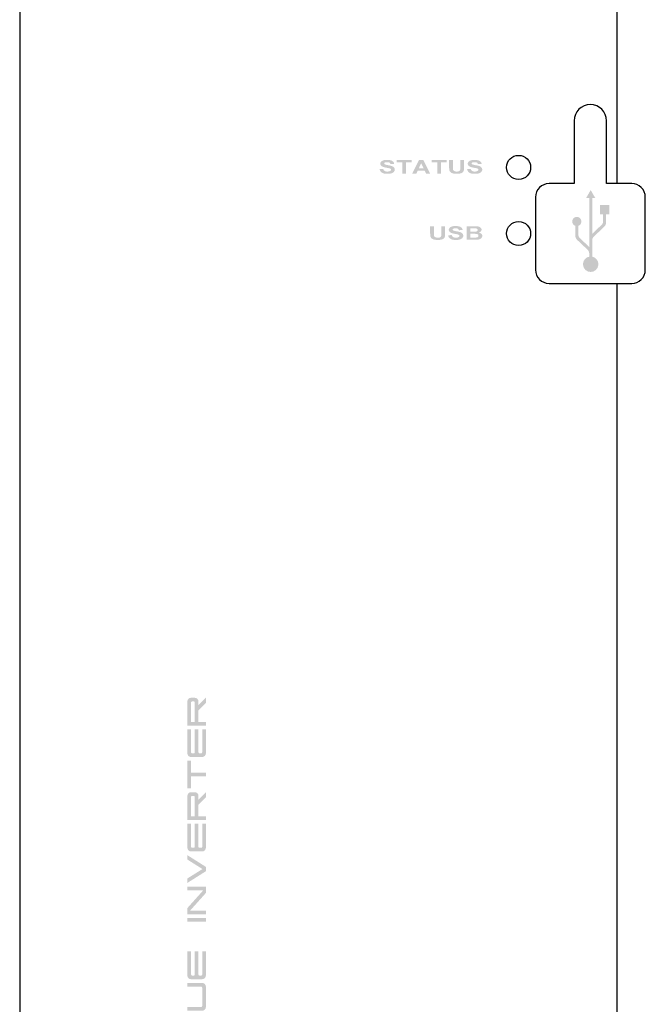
# Model space of a CAD drawing. Header units: inches. Extents: x 614 to 6314, y 704 to 4696.
# Tile 6 of 78: x 1272 to 1367, y 2400 to 2549. Entities that reach past the tile are written whole.
import ezdxf

# ---------------------------------------------------------------- set-up
doc = ezdxf.new("R2010")
doc.units = ezdxf.units.IN
doc.header["$MEASUREMENT"] = 0
doc.layers.add('PWR_0250HP', color=7, linetype='Continuous')

# ---------------------------------------------------------------- blocks, each defined once
blk = doc.blocks.new('FRAME F_FRONT')
h = blk.add_hatch(color=7)
edge = h.paths.add_edge_path()
edge.add_spline(control_points=[(42.97, 686.66), (42.97, 686.7), (42.97, 686.73), (42.95, 686.81), (42.94, 686.85), (42.89, 686.95), (42.84, 687.01), (42.72, 687.11), (42.65, 687.15), (42.51, 687.21), (42.43, 687.23), (42.28, 687.27), (42.2, 687.29), (42.05, 687.32), (41.97, 687.33), (41.82, 687.36), (41.75, 687.38), (41.59, 687.41), (41.52, 687.43), (41.45, 687.47)], knot_values=[0, 0, 0, 0, 0.0625, 0.0625, 0.125, 0.125, 0.25, 0.25, 0.375, 0.375, 0.5, 0.5, 0.625, 0.625, 0.75, 0.75, 0.875, 0.875, 1, 1, 1, 1], degree=3, periodic=0)
edge.add_spline(control_points=[(41.45, 687.47), (41.43, 687.49), (41.41, 687.5), (41.38, 687.53), (41.38, 687.54), (41.37, 687.57), (41.37, 687.58), (41.37, 687.59)], knot_values=[0, 0, 0, 0, 0.5, 0.5, 0.75, 0.75, 1, 1, 1, 1], degree=3, periodic=0)
edge.add_spline(control_points=[(41.37, 687.59), (41.37, 687.61), (41.37, 687.62), (41.38, 687.65), (41.38, 687.66), (41.41, 687.69), (41.43, 687.7), (41.45, 687.72)], knot_values=[0, 0, 0, 0, 0.25, 0.25, 0.5, 0.5, 1, 1, 1, 1], degree=3, periodic=0)
edge.add_spline(control_points=[(41.45, 687.72), (41.48, 687.73), (41.51, 687.75), (41.57, 687.76), (41.6, 687.77), (41.7, 687.79), (41.76, 687.79), (41.82, 687.79)], knot_values=[0, 0, 0, 0, 0.25, 0.25, 0.5, 0.5, 1, 1, 1, 1], degree=3, periodic=0)
edge.add_spline(control_points=[(41.82, 687.79), (41.93, 687.79), (42.04, 687.78), (42.15, 687.73), (42.18, 687.72), (42.22, 687.68), (42.24, 687.67), (42.28, 687.6), (42.3, 687.55), (42.31, 687.5)], knot_values=[0, 0, 0, 0, 0.5, 0.5, 0.625, 0.625, 0.75, 0.75, 1, 1, 1, 1], degree=3, periodic=0)
edge.add_line((42.31, 687.5), (42.87, 687.53))
edge.add_spline(control_points=[(42.87, 687.53), (42.87, 687.56), (42.86, 687.58), (42.85, 687.64), (42.84, 687.67), (42.81, 687.75), (42.78, 687.79), (42.67, 687.92), (42.57, 687.99), (42.36, 688.07), (42.25, 688.1), (42.08, 688.12), (42.03, 688.13), (41.92, 688.13), (41.86, 688.13), (41.8, 688.13)], knot_values=[0, 0, 0, 0, 0.0625, 0.0625, 0.125, 0.125, 0.25, 0.25, 0.5, 0.5, 0.75, 0.75, 0.875, 0.875, 1, 1, 1, 1], degree=3, periodic=0)
edge.add_spline(control_points=[(41.8, 688.13), (41.7, 688.13), (41.59, 688.13), (41.43, 688.11), (41.38, 688.1), (41.27, 688.07), (41.22, 688.05), (41.12, 688.01), (41.07, 687.99), (40.98, 687.93), (40.94, 687.9), (40.87, 687.82), (40.84, 687.77), (40.81, 687.7), (40.8, 687.67), (40.79, 687.62), (40.79, 687.59), (40.79, 687.57)], knot_values=[0, 0, 0, 0, 0.25, 0.25, 0.375, 0.375, 0.5, 0.5, 0.625, 0.625, 0.75, 0.75, 0.875, 0.875, 0.9375, 0.9375, 1, 1, 1, 1], degree=3, periodic=0)
edge.add_spline(control_points=[(40.79, 687.57), (40.79, 687.55), (40.79, 687.52), (40.79, 687.48), (40.8, 687.46), (40.82, 687.4), (40.84, 687.36), (40.88, 687.29), (40.91, 687.26), (40.98, 687.21), (41.01, 687.18), (41.04, 687.16)], knot_values=[0, 0, 0, 0, 0.125, 0.125, 0.25, 0.25, 0.5, 0.5, 0.75, 0.75, 1, 1, 1, 1], degree=3, periodic=0)
edge.add_spline(control_points=[(41.04, 687.16), (41.07, 687.14), (41.09, 687.13), (41.14, 687.1), (41.17, 687.09), (41.25, 687.06), (41.3, 687.04), (41.46, 687), (41.57, 686.98), (41.68, 686.95)], knot_values=[0, 0, 0, 0, 0.125, 0.125, 0.25, 0.25, 0.5, 0.5, 1, 1, 1, 1], degree=3, periodic=0)
edge.add_spline(control_points=[(41.68, 686.95), (41.76, 686.94), (41.83, 686.93), (41.98, 686.9), (42.06, 686.88), (42.13, 686.87)], knot_values=[0, 0, 0, 0, 0.5, 0.5, 1, 1, 1, 1], degree=3, periodic=0)
edge.add_spline(control_points=[(42.13, 686.87), (42.19, 686.85), (42.25, 686.83), (42.33, 686.78), (42.35, 686.76), (42.38, 686.73), (42.38, 686.71), (42.39, 686.68), (42.39, 686.67), (42.39, 686.65)], knot_values=[0, 0, 0, 0, 0.5, 0.5, 0.75, 0.75, 0.875, 0.875, 1, 1, 1, 1], degree=3, periodic=0)
edge.add_spline(control_points=[(42.39, 686.65), (42.39, 686.64), (42.39, 686.62), (42.39, 686.6), (42.38, 686.58), (42.36, 686.55), (42.34, 686.52), (42.28, 686.47), (42.23, 686.44), (42.13, 686.4), (42.07, 686.39), (41.96, 686.37), (41.9, 686.37), (41.84, 686.37)], knot_values=[0, 0, 0, 0, 0.0625, 0.0625, 0.125, 0.125, 0.25, 0.25, 0.5, 0.5, 0.75, 0.75, 1, 1, 1, 1], degree=3, periodic=0)
edge.add_spline(control_points=[(41.84, 686.37), (41.78, 686.37), (41.71, 686.37), (41.58, 686.4), (41.52, 686.42), (41.4, 686.48), (41.35, 686.53), (41.29, 686.61), (41.28, 686.64), (41.25, 686.7), (41.24, 686.73), (41.23, 686.76)], knot_values=[0, 0, 0, 0, 0.25, 0.25, 0.5, 0.5, 0.75, 0.75, 0.875, 0.875, 1, 1, 1, 1], degree=3, periodic=0)
edge.add_line((41.23, 686.76), (40.68, 686.74))
edge.add_spline(control_points=[(40.68, 686.74), (40.69, 686.71), (40.69, 686.68), (40.71, 686.62), (40.72, 686.59), (40.75, 686.5), (40.78, 686.44), (40.9, 686.29), (41, 686.21), (41.22, 686.1), (41.35, 686.07), (41.53, 686.04), (41.59, 686.04), (41.72, 686.03), (41.78, 686.03), (41.84, 686.03)], knot_values=[0, 0, 0, 0, 0.0625, 0.0625, 0.125, 0.125, 0.25, 0.25, 0.5, 0.5, 0.75, 0.75, 0.875, 0.875, 1, 1, 1, 1], degree=3, periodic=0)
edge.add_spline(control_points=[(41.84, 686.03), (41.96, 686.03), (42.08, 686.03), (42.32, 686.06), (42.44, 686.09), (42.6, 686.15), (42.66, 686.18), (42.76, 686.25), (42.8, 686.29), (42.88, 686.38), (42.91, 686.43), (42.95, 686.51), (42.96, 686.54), (42.97, 686.6), (42.97, 686.63), (42.97, 686.66)], knot_values=[0, 0, 0, 0, 0.25, 0.25, 0.5, 0.5, 0.625, 0.625, 0.75, 0.75, 0.875, 0.875, 0.9375, 0.9375, 1, 1, 1, 1], degree=3, periodic=0)
h.paths.add_polyline_path([(45.53, 688.11), (43.26, 688.11), (43.26, 687.76), (44.11, 687.76), (44.11, 686.05), (44.69, 686.05), (44.69, 687.76), (45.53, 687.76)])
h.paths.add_polyline_path([(47.28, 688.11), (46.64, 688.11), (45.61, 686.05), (46.23, 686.05), (46.45, 686.53), (47.48, 686.53), (47.71, 686.05), (48.32, 686.05)])
h.paths.add_polyline_path([(46.6, 686.86), (46.96, 687.63), (47.33, 686.86)], flags=16)
h.paths.add_polyline_path([(49.98, 687.76), (50.82, 687.76), (50.82, 688.11), (48.56, 688.11), (48.56, 687.76), (49.4, 687.76), (49.4, 686.05), (49.98, 686.05)])
edge = h.paths.add_edge_path()
edge.add_spline(control_points=[(52.34, 686.37), (52.23, 686.37), (52.12, 686.38), (51.97, 686.44), (51.92, 686.47), (51.86, 686.53), (51.84, 686.55), (51.81, 686.6), (51.8, 686.62), (51.79, 686.65)], knot_values=[0, 0, 0, 0, 0.5, 0.5, 0.75, 0.75, 0.875, 0.875, 1, 1, 1, 1], degree=3, periodic=0)
edge.add_spline(control_points=[(51.79, 686.65), (51.78, 686.7), (51.78, 686.76), (51.77, 686.88), (51.77, 686.93), (51.77, 686.99)], knot_values=[0, 0, 0, 0, 0.5, 0.5, 1, 1, 1, 1], degree=3, periodic=0)
edge.add_line((51.77, 686.99), (51.77, 688.11))
edge.add_line((51.77, 688.11), (51.19, 688.11))
edge.add_line((51.19, 688.11), (51.19, 687.02))
edge.add_spline(control_points=[(51.19, 687.02), (51.19, 686.93), (51.19, 686.84), (51.21, 686.71), (51.21, 686.67), (51.23, 686.58), (51.24, 686.54), (51.25, 686.5)], knot_values=[0, 0, 0, 0, 0.5, 0.5, 0.75, 0.75, 1, 1, 1, 1], degree=3, periodic=0)
edge.add_spline(control_points=[(51.25, 686.5), (51.26, 686.47), (51.27, 686.45), (51.29, 686.4), (51.31, 686.38), (51.36, 686.32), (51.4, 686.28), (51.52, 686.18), (51.62, 686.13), (51.83, 686.07), (51.93, 686.05), (52.14, 686.03), (52.25, 686.03), (52.36, 686.03)], knot_values=[0, 0, 0, 0, 0.0625, 0.0625, 0.125, 0.125, 0.25, 0.25, 0.5, 0.5, 0.75, 0.75, 1, 1, 1, 1], degree=3, periodic=0)
edge.add_spline(control_points=[(52.36, 686.03), (52.51, 686.03), (52.65, 686.03), (52.87, 686.08), (52.94, 686.1), (53.08, 686.15), (53.14, 686.18), (53.26, 686.27), (53.32, 686.32), (53.37, 686.42), (53.39, 686.45), (53.41, 686.52), (53.42, 686.56), (53.44, 686.67), (53.45, 686.74), (53.46, 686.89), (53.46, 686.96), (53.46, 687.03)], knot_values=[0, 0, 0, 0, 0.25, 0.25, 0.375, 0.375, 0.5, 0.5, 0.625, 0.625, 0.6875, 0.6875, 0.75, 0.75, 0.875, 0.875, 1, 1, 1, 1], degree=3, periodic=0)
edge.add_line((53.46, 687.03), (53.46, 688.11))
edge.add_line((53.46, 688.11), (52.88, 688.11))
edge.add_line((52.88, 688.11), (52.88, 686.97))
edge.add_spline(control_points=[(52.88, 686.97), (52.88, 686.89), (52.88, 686.81), (52.87, 686.69), (52.86, 686.65), (52.84, 686.57), (52.82, 686.53), (52.73, 686.45), (52.66, 686.41), (52.5, 686.37), (52.42, 686.37), (52.34, 686.37)], knot_values=[0, 0, 0, 0, 0.25, 0.25, 0.375, 0.375, 0.5, 0.5, 0.75, 0.75, 1, 1, 1, 1], degree=3, periodic=0)
edge = h.paths.add_edge_path()
edge.add_spline(control_points=[(56.2, 686.66), (56.2, 686.7), (56.19, 686.73), (56.18, 686.81), (56.17, 686.85), (56.12, 686.95), (56.06, 687.01), (55.94, 687.11), (55.87, 687.15), (55.73, 687.21), (55.66, 687.23), (55.5, 687.27), (55.43, 687.29), (55.28, 687.32), (55.2, 687.33), (55.05, 687.36), (54.97, 687.38), (54.82, 687.41), (54.74, 687.43), (54.67, 687.47)], knot_values=[0, 0, 0, 0, 0.0625, 0.0625, 0.125, 0.125, 0.25, 0.25, 0.375, 0.375, 0.5, 0.5, 0.625, 0.625, 0.75, 0.75, 0.875, 0.875, 1, 1, 1, 1], degree=3, periodic=0)
edge.add_spline(control_points=[(54.67, 687.47), (54.65, 687.49), (54.63, 687.5), (54.61, 687.53), (54.6, 687.54), (54.59, 687.57), (54.59, 687.58), (54.59, 687.59)], knot_values=[0, 0, 0, 0, 0.5, 0.5, 0.75, 0.75, 1, 1, 1, 1], degree=3, periodic=0)
edge.add_spline(control_points=[(54.59, 687.59), (54.59, 687.61), (54.59, 687.62), (54.6, 687.65), (54.61, 687.66), (54.63, 687.69), (54.65, 687.7), (54.68, 687.72)], knot_values=[0, 0, 0, 0, 0.25, 0.25, 0.5, 0.5, 1, 1, 1, 1], degree=3, periodic=0)
edge.add_spline(control_points=[(54.68, 687.72), (54.7, 687.73), (54.73, 687.75), (54.79, 687.76), (54.83, 687.77), (54.92, 687.79), (54.98, 687.79), (55.05, 687.79)], knot_values=[0, 0, 0, 0, 0.25, 0.25, 0.5, 0.5, 1, 1, 1, 1], degree=3, periodic=0)
edge.add_spline(control_points=[(55.05, 687.79), (55.15, 687.79), (55.26, 687.78), (55.38, 687.73), (55.4, 687.72), (55.44, 687.68), (55.46, 687.67), (55.51, 687.6), (55.53, 687.55), (55.54, 687.5)], knot_values=[0, 0, 0, 0, 0.5, 0.5, 0.625, 0.625, 0.75, 0.75, 1, 1, 1, 1], degree=3, periodic=0)
edge.add_line((55.54, 687.5), (56.09, 687.53))
edge.add_spline(control_points=[(56.09, 687.53), (56.09, 687.56), (56.09, 687.58), (56.08, 687.64), (56.07, 687.67), (56.04, 687.75), (56.01, 687.79), (55.9, 687.92), (55.8, 687.99), (55.59, 688.07), (55.48, 688.1), (55.31, 688.12), (55.25, 688.13), (55.14, 688.13), (55.08, 688.13), (55.03, 688.13)], knot_values=[0, 0, 0, 0, 0.0625, 0.0625, 0.125, 0.125, 0.25, 0.25, 0.5, 0.5, 0.75, 0.75, 0.875, 0.875, 1, 1, 1, 1], degree=3, periodic=0)
edge.add_spline(control_points=[(55.03, 688.13), (54.92, 688.13), (54.81, 688.13), (54.65, 688.11), (54.6, 688.1), (54.5, 688.07), (54.44, 688.05), (54.35, 688.01), (54.3, 687.99), (54.21, 687.93), (54.17, 687.9), (54.1, 687.82), (54.06, 687.77), (54.03, 687.7), (54.02, 687.67), (54.01, 687.62), (54.01, 687.59), (54.01, 687.57)], knot_values=[0, 0, 0, 0, 0.25, 0.25, 0.375, 0.375, 0.5, 0.5, 0.625, 0.625, 0.75, 0.75, 0.875, 0.875, 0.9375, 0.9375, 1, 1, 1, 1], degree=3, periodic=0)
edge.add_spline(control_points=[(54.01, 687.57), (54.01, 687.55), (54.01, 687.52), (54.02, 687.48), (54.02, 687.46), (54.04, 687.4), (54.06, 687.36), (54.11, 687.29), (54.14, 687.26), (54.2, 687.21), (54.23, 687.18), (54.27, 687.16)], knot_values=[0, 0, 0, 0, 0.125, 0.125, 0.25, 0.25, 0.5, 0.5, 0.75, 0.75, 1, 1, 1, 1], degree=3, periodic=0)
edge.add_spline(control_points=[(54.27, 687.16), (54.29, 687.14), (54.32, 687.13), (54.37, 687.1), (54.39, 687.09), (54.47, 687.06), (54.52, 687.04), (54.68, 687), (54.79, 686.98), (54.9, 686.95)], knot_values=[0, 0, 0, 0, 0.125, 0.125, 0.25, 0.25, 0.5, 0.5, 1, 1, 1, 1], degree=3, periodic=0)
edge.add_spline(control_points=[(54.9, 686.95), (54.98, 686.94), (55.06, 686.93), (55.21, 686.9), (55.28, 686.88), (55.36, 686.87)], knot_values=[0, 0, 0, 0, 0.5, 0.5, 1, 1, 1, 1], degree=3, periodic=0)
edge.add_spline(control_points=[(55.36, 686.87), (55.41, 686.85), (55.47, 686.83), (55.55, 686.78), (55.58, 686.76), (55.6, 686.73), (55.61, 686.71), (55.62, 686.68), (55.62, 686.67), (55.62, 686.65)], knot_values=[0, 0, 0, 0, 0.5, 0.5, 0.75, 0.75, 0.875, 0.875, 1, 1, 1, 1], degree=3, periodic=0)
edge.add_spline(control_points=[(55.62, 686.65), (55.62, 686.64), (55.62, 686.62), (55.61, 686.6), (55.6, 686.58), (55.59, 686.55), (55.57, 686.52), (55.5, 686.47), (55.46, 686.44), (55.35, 686.4), (55.29, 686.39), (55.18, 686.37), (55.12, 686.37), (55.07, 686.37)], knot_values=[0, 0, 0, 0, 0.0625, 0.0625, 0.125, 0.125, 0.25, 0.25, 0.5, 0.5, 0.75, 0.75, 1, 1, 1, 1], degree=3, periodic=0)
edge.add_spline(control_points=[(55.07, 686.37), (55, 686.37), (54.94, 686.37), (54.81, 686.4), (54.74, 686.42), (54.63, 686.48), (54.57, 686.53), (54.52, 686.61), (54.5, 686.64), (54.48, 686.7), (54.47, 686.73), (54.46, 686.76)], knot_values=[0, 0, 0, 0, 0.25, 0.25, 0.5, 0.5, 0.75, 0.75, 0.875, 0.875, 1, 1, 1, 1], degree=3, periodic=0)
edge.add_line((54.46, 686.76), (53.91, 686.74))
edge.add_spline(control_points=[(53.91, 686.74), (53.91, 686.71), (53.92, 686.68), (53.93, 686.62), (53.94, 686.59), (53.98, 686.5), (54.01, 686.44), (54.12, 686.29), (54.22, 686.21), (54.45, 686.1), (54.57, 686.07), (54.76, 686.04), (54.82, 686.04), (54.94, 686.03), (55.01, 686.03), (55.07, 686.03)], knot_values=[0, 0, 0, 0, 0.0625, 0.0625, 0.125, 0.125, 0.25, 0.25, 0.5, 0.5, 0.75, 0.75, 0.875, 0.875, 1, 1, 1, 1], degree=3, periodic=0)
edge.add_spline(control_points=[(55.07, 686.03), (55.19, 686.03), (55.31, 686.03), (55.54, 686.06), (55.66, 686.09), (55.83, 686.15), (55.88, 686.18), (55.98, 686.25), (56.03, 686.29), (56.1, 686.38), (56.14, 686.43), (56.17, 686.51), (56.18, 686.54), (56.19, 686.6), (56.2, 686.63), (56.2, 686.66)], knot_values=[0, 0, 0, 0, 0.25, 0.25, 0.5, 0.5, 0.625, 0.625, 0.75, 0.75, 0.875, 0.875, 0.9375, 0.9375, 1, 1, 1, 1], degree=3, periodic=0)
at = {"linetype": 'Continuous'}
blk.add_hatch(color=7, dxfattribs=at).paths.add_polyline_path([(72.6, 683.57), (71.9, 682.36), (72.37, 682.36), (72.37, 674.97), (70.95, 676.32, -0.206041), (70.73, 676.83), (70.73, 678.16, 5.890851), (70.27, 678.16), (70.27, 676.71, 0.206041), (70.56, 676.03), (72.15, 674.53, -0.206041), (72.37, 674.02), (72.37, 673.49, 10.021426), (72.83, 673.49), (72.83, 676.01, -0.206041), (73.05, 676.51), (74.64, 678.02, 0.206041), (74.93, 678.7), (74.93, 679.91), (75.4, 679.91), (75.4, 681.33), (74, 681.33), (74, 679.91), (74.47, 679.91), (74.47, 678.81, -0.206041), (74.25, 678.31), (72.83, 676.96), (72.83, 682.36), (73.3, 682.36)])
h = blk.add_hatch(color=7)
edge = h.paths.add_edge_path()
edge.add_spline(control_points=[(56.09, 677.59), (56.09, 677.62), (56.09, 677.65), (56.08, 677.7), (56.07, 677.73), (56.03, 677.81), (55.99, 677.85), (55.87, 677.97), (55.76, 678.02), (55.6, 678.07), (55.54, 678.08), (55.43, 678.09), (55.38, 678.1), (55.21, 678.11), (55.09, 678.11), (54.98, 678.11)], knot_values=[0, 0, 0, 0, 0.0625, 0.0625, 0.125, 0.125, 0.25, 0.25, 0.5, 0.5, 0.625, 0.625, 0.75, 0.75, 1, 1, 1, 1], degree=3, periodic=0)
edge.add_line((54.98, 678.11), (53.83, 678.11))
edge.add_line((53.83, 678.11), (53.83, 676.05))
edge.add_line((53.83, 676.05), (54.79, 676.05))
edge.add_spline(control_points=[(54.79, 676.05), (54.91, 676.05), (55.02, 676.05), (55.25, 676.06), (55.37, 676.06), (55.48, 676.07)], knot_values=[0, 0, 0, 0, 0.5, 0.5, 1, 1, 1, 1], degree=3, periodic=0)
edge.add_spline(control_points=[(55.48, 676.07), (55.52, 676.07), (55.57, 676.07), (55.65, 676.09), (55.69, 676.1), (55.81, 676.14), (55.89, 676.17), (56.03, 676.27), (56.09, 676.33), (56.15, 676.44), (56.17, 676.48), (56.19, 676.56), (56.2, 676.61), (56.2, 676.65)], knot_values=[0, 0, 0, 0, 0.125, 0.125, 0.25, 0.25, 0.5, 0.5, 0.75, 0.75, 0.875, 0.875, 1, 1, 1, 1], degree=3, periodic=0)
edge.add_spline(control_points=[(56.2, 676.65), (56.2, 676.68), (56.2, 676.71), (56.18, 676.78), (56.17, 676.81), (56.13, 676.89), (56.08, 676.95), (55.98, 677.03), (55.92, 677.06), (55.8, 677.11), (55.74, 677.13), (55.68, 677.14)], knot_values=[0, 0, 0, 0, 0.125, 0.125, 0.25, 0.25, 0.5, 0.5, 0.75, 0.75, 1, 1, 1, 1], degree=3, periodic=0)
edge.add_spline(control_points=[(55.68, 677.14), (55.73, 677.16), (55.78, 677.18), (55.88, 677.23), (55.92, 677.26), (56, 677.34), (56.03, 677.38), (56.07, 677.46), (56.08, 677.48), (56.09, 677.54), (56.09, 677.56), (56.09, 677.59)], knot_values=[0, 0, 0, 0, 0.25, 0.25, 0.5, 0.5, 0.75, 0.75, 0.875, 0.875, 1, 1, 1, 1], degree=3, periodic=0)
edge = h.paths.add_edge_path(flags=16)
edge.add_spline(control_points=[(55.23, 677.77), (55.23, 677.77), (55.23, 677.77), (55.23, 677.77), (55.26, 677.76), (55.3, 677.76), (55.36, 677.74), (55.4, 677.73), (55.45, 677.69), (55.48, 677.66), (55.51, 677.62), (55.51, 677.6), (55.52, 677.57), (55.52, 677.55), (55.52, 677.53), (55.52, 677.53), (55.52, 677.53), (55.52, 677.53)], knot_values=[-0.001089, -0.001089, -0.001089, -0.001089, -0.000603, -0.000603, -0.000603, 0.249397, 0.249397, 0.499397, 0.499397, 0.749397, 0.749397, 0.874397, 0.874397, 0.999397, 0.999397, 0.999397, 1.000486, 1.000486, 1.000486, 1.000486], degree=3, periodic=0)
edge.add_spline(control_points=[(55.52, 677.53), (55.52, 677.53), (55.52, 677.53), (55.52, 677.53), (55.52, 677.51), (55.52, 677.49), (55.51, 677.46), (55.5, 677.44), (55.47, 677.39), (55.44, 677.37), (55.38, 677.33), (55.34, 677.32), (55.27, 677.3), (55.24, 677.29), (55.2, 677.29), (55.2, 677.29), (55.2, 677.29), (55.2, 677.29)], knot_values=[-0.000361, -0.000361, -0.000361, -0.000361, 0.000664, 0.000664, 0.000664, 0.125664, 0.125664, 0.250664, 0.250664, 0.500664, 0.500664, 0.750664, 0.750664, 1.000664, 1.000664, 1.000664, 1.001024, 1.001024, 1.001024, 1.001024], degree=3, periodic=0)
edge.add_spline(control_points=[(55.2, 677.29), (55.2, 677.29), (55.2, 677.29), (55.2, 677.29), (55.17, 677.29), (55.13, 677.29), (55.06, 677.28), (55.03, 677.28), (54.92, 677.28), (54.85, 677.28), (54.78, 677.28)], knot_values=[0.000032, 0.000032, 0.000032, 0.000032, 0.000403, 0.000403, 0.000403, 0.250403, 0.250403, 0.500403, 0.500403, 1.000371, 1.000371, 1.000371, 1.000371], degree=3, periodic=0)
edge.add_line((54.79, 677.28), (54.4, 677.28))
edge.add_line((54.4, 677.28), (54.4, 677.77))
edge.add_line((54.4, 677.77), (54.74, 677.77))
edge.add_spline(control_points=[(54.74, 677.77), (54.82, 677.77), (54.9, 677.77), (55.02, 677.77), (55.06, 677.77), (55.15, 677.77), (55.19, 677.77), (55.23, 677.77), (55.23, 677.77), (55.23, 677.77), (55.23, 677.77)], knot_values=[-0.0004, -0.0004, -0.0004, -0.0004, 0.4996, 0.4996, 0.7496, 0.7496, 0.9996, 0.9996, 0.9996, 1, 1, 1, 1], degree=3, periodic=0)
edge = h.paths.add_edge_path(flags=16)
edge.add_spline(control_points=[(54.87, 676.96), (54.95, 676.96), (55.02, 676.96), (55.17, 676.95), (55.24, 676.95), (55.35, 676.93), (55.39, 676.93), (55.46, 676.9), (55.5, 676.88), (55.56, 676.84), (55.58, 676.81), (55.61, 676.76), (55.62, 676.74), (55.63, 676.7), (55.63, 676.68), (55.63, 676.67), (55.63, 676.67), (55.63, 676.67), (55.63, 676.67)], knot_values=[-0.000384, -0.000384, -0.000384, -0.000384, 0.249616, 0.249616, 0.499616, 0.499616, 0.624616, 0.624616, 0.749616, 0.749616, 0.874616, 0.874616, 0.937116, 0.937116, 0.999616, 0.999616, 0.999616, 1, 1, 1, 1], degree=3, periodic=0)
edge.add_spline(control_points=[(55.63, 676.67), (55.63, 676.67), (55.63, 676.67), (55.63, 676.67), (55.63, 676.65), (55.63, 676.63), (55.62, 676.59), (55.61, 676.58), (55.59, 676.53), (55.56, 676.5), (55.51, 676.45), (55.47, 676.44), (55.4, 676.41), (55.37, 676.41), (55.33, 676.4), (55.33, 676.4), (55.33, 676.4), (55.33, 676.4)], knot_values=[-0.000356, -0.000356, -0.000356, -0.000356, 0.00044, 0.00044, 0.00044, 0.12544, 0.12544, 0.25044, 0.25044, 0.50044, 0.50044, 0.75044, 0.75044, 1.00044, 1.00044, 1.00044, 1.000796, 1.000796, 1.000796, 1.000796], degree=3, periodic=0)
edge.add_spline(control_points=[(55.33, 676.4), (55.33, 676.4), (55.33, 676.4), (55.33, 676.4), (55.27, 676.39), (55.2, 676.39), (55.07, 676.39), (55.01, 676.39), (54.94, 676.39)], knot_values=[0.000037, 0.000037, 0.000037, 0.000037, 0.000417, 0.000417, 0.000417, 0.500417, 0.500417, 1.000381, 1.000381, 1.000381, 1.000381], degree=3, periodic=0)
edge.add_line((54.94, 676.39), (54.4, 676.39))
edge.add_line((54.4, 676.39), (54.4, 676.96))
edge.add_line((54.4, 676.96), (54.87, 676.96))
edge = h.paths.add_edge_path()
edge.add_spline(control_points=[(53.33, 676.66), (53.33, 676.7), (53.33, 676.73), (53.31, 676.81), (53.3, 676.85), (53.25, 676.95), (53.2, 677.01), (53.07, 677.11), (53.01, 677.15), (52.86, 677.21), (52.79, 677.23), (52.64, 677.27), (52.56, 677.29), (52.41, 677.32), (52.33, 677.33), (52.18, 677.36), (52.1, 677.38), (51.95, 677.41), (51.87, 677.43), (51.8, 677.47)], knot_values=[0, 0, 0, 0, 0.0625, 0.0625, 0.125, 0.125, 0.25, 0.25, 0.375, 0.375, 0.5, 0.5, 0.625, 0.625, 0.75, 0.75, 0.875, 0.875, 1, 1, 1, 1], degree=3, periodic=0)
edge.add_spline(control_points=[(51.8, 677.47), (51.78, 677.49), (51.76, 677.5), (51.74, 677.53), (51.73, 677.54), (51.72, 677.57), (51.72, 677.58), (51.72, 677.59)], knot_values=[0, 0, 0, 0, 0.5, 0.5, 0.75, 0.75, 1, 1, 1, 1], degree=3, periodic=0)
edge.add_spline(control_points=[(51.72, 677.59), (51.72, 677.61), (51.72, 677.62), (51.73, 677.65), (51.74, 677.66), (51.76, 677.69), (51.79, 677.7), (51.81, 677.72)], knot_values=[0, 0, 0, 0, 0.25, 0.25, 0.5, 0.5, 1, 1, 1, 1], degree=3, periodic=0)
edge.add_spline(control_points=[(51.81, 677.72), (51.84, 677.73), (51.87, 677.75), (51.93, 677.76), (51.96, 677.77), (52.05, 677.79), (52.11, 677.79), (52.18, 677.79)], knot_values=[0, 0, 0, 0, 0.25, 0.25, 0.5, 0.5, 1, 1, 1, 1], degree=3, periodic=0)
edge.add_spline(control_points=[(52.18, 677.79), (52.28, 677.79), (52.39, 677.78), (52.51, 677.73), (52.53, 677.72), (52.57, 677.68), (52.59, 677.67), (52.64, 677.6), (52.66, 677.55), (52.67, 677.5)], knot_values=[0, 0, 0, 0, 0.5, 0.5, 0.625, 0.625, 0.75, 0.75, 1, 1, 1, 1], degree=3, periodic=0)
edge.add_line((52.67, 677.5), (53.22, 677.53))
edge.add_spline(control_points=[(53.22, 677.53), (53.22, 677.56), (53.22, 677.58), (53.21, 677.64), (53.2, 677.67), (53.17, 677.75), (53.14, 677.79), (53.03, 677.92), (52.93, 677.99), (52.72, 678.07), (52.61, 678.1), (52.44, 678.12), (52.38, 678.13), (52.27, 678.13), (52.21, 678.13), (52.16, 678.13)], knot_values=[0, 0, 0, 0, 0.0625, 0.0625, 0.125, 0.125, 0.25, 0.25, 0.5, 0.5, 0.75, 0.75, 0.875, 0.875, 1, 1, 1, 1], degree=3, periodic=0)
edge.add_spline(control_points=[(52.16, 678.13), (52.05, 678.13), (51.94, 678.13), (51.78, 678.11), (51.73, 678.1), (51.63, 678.07), (51.58, 678.05), (51.48, 678.01), (51.43, 677.99), (51.34, 677.93), (51.3, 677.9), (51.23, 677.82), (51.2, 677.77), (51.16, 677.7), (51.16, 677.67), (51.14, 677.62), (51.14, 677.59), (51.14, 677.57)], knot_values=[0, 0, 0, 0, 0.25, 0.25, 0.375, 0.375, 0.5, 0.5, 0.625, 0.625, 0.75, 0.75, 0.875, 0.875, 0.9375, 0.9375, 1, 1, 1, 1], degree=3, periodic=0)
edge.add_spline(control_points=[(51.14, 677.57), (51.14, 677.55), (51.14, 677.52), (51.15, 677.48), (51.15, 677.46), (51.17, 677.4), (51.19, 677.36), (51.24, 677.29), (51.27, 677.26), (51.33, 677.21), (51.36, 677.18), (51.4, 677.16)], knot_values=[0, 0, 0, 0, 0.125, 0.125, 0.25, 0.25, 0.5, 0.5, 0.75, 0.75, 1, 1, 1, 1], degree=3, periodic=0)
edge.add_spline(control_points=[(51.4, 677.16), (51.42, 677.14), (51.45, 677.13), (51.5, 677.1), (51.52, 677.09), (51.6, 677.06), (51.66, 677.04), (51.82, 677), (51.93, 676.98), (52.04, 676.95)], knot_values=[0, 0, 0, 0, 0.125, 0.125, 0.25, 0.25, 0.5, 0.5, 1, 1, 1, 1], degree=3, periodic=0)
edge.add_spline(control_points=[(52.04, 676.95), (52.11, 676.94), (52.19, 676.93), (52.34, 676.9), (52.41, 676.88), (52.49, 676.87)], knot_values=[0, 0, 0, 0, 0.5, 0.5, 1, 1, 1, 1], degree=3, periodic=0)
edge.add_spline(control_points=[(52.49, 676.87), (52.55, 676.85), (52.61, 676.83), (52.68, 676.78), (52.71, 676.76), (52.73, 676.73), (52.74, 676.71), (52.75, 676.68), (52.75, 676.67), (52.75, 676.65)], knot_values=[0, 0, 0, 0, 0.5, 0.5, 0.75, 0.75, 0.875, 0.875, 1, 1, 1, 1], degree=3, periodic=0)
edge.add_spline(control_points=[(52.75, 676.65), (52.75, 676.64), (52.75, 676.62), (52.74, 676.6), (52.74, 676.58), (52.72, 676.55), (52.7, 676.52), (52.64, 676.47), (52.59, 676.44), (52.48, 676.4), (52.43, 676.39), (52.31, 676.37), (52.26, 676.37), (52.2, 676.37)], knot_values=[0, 0, 0, 0, 0.0625, 0.0625, 0.125, 0.125, 0.25, 0.25, 0.5, 0.5, 0.75, 0.75, 1, 1, 1, 1], degree=3, periodic=0)
edge.add_spline(control_points=[(52.2, 676.37), (52.13, 676.37), (52.07, 676.37), (51.94, 676.4), (51.87, 676.42), (51.76, 676.48), (51.71, 676.53), (51.65, 676.61), (51.63, 676.64), (51.61, 676.7), (51.6, 676.73), (51.59, 676.76)], knot_values=[0, 0, 0, 0, 0.25, 0.25, 0.5, 0.5, 0.75, 0.75, 0.875, 0.875, 1, 1, 1, 1], degree=3, periodic=0)
edge.add_line((51.59, 676.76), (51.04, 676.74))
edge.add_spline(control_points=[(51.04, 676.74), (51.04, 676.71), (51.05, 676.68), (51.06, 676.62), (51.07, 676.59), (51.11, 676.5), (51.14, 676.44), (51.25, 676.29), (51.35, 676.21), (51.58, 676.1), (51.7, 676.07), (51.89, 676.04), (51.95, 676.04), (52.07, 676.03), (52.14, 676.03), (52.2, 676.03)], knot_values=[0, 0, 0, 0, 0.0625, 0.0625, 0.125, 0.125, 0.25, 0.25, 0.5, 0.5, 0.75, 0.75, 0.875, 0.875, 1, 1, 1, 1], degree=3, periodic=0)
edge.add_spline(control_points=[(52.2, 676.03), (52.32, 676.03), (52.44, 676.03), (52.68, 676.06), (52.79, 676.09), (52.96, 676.15), (53.01, 676.18), (53.11, 676.25), (53.16, 676.29), (53.24, 676.38), (53.27, 676.43), (53.3, 676.51), (53.31, 676.54), (53.33, 676.6), (53.33, 676.63), (53.33, 676.66)], knot_values=[0, 0, 0, 0, 0.25, 0.25, 0.5, 0.5, 0.625, 0.625, 0.75, 0.75, 0.875, 0.875, 0.9375, 0.9375, 1, 1, 1, 1], degree=3, periodic=0)
edge = h.paths.add_edge_path()
edge.add_line((50.59, 677.03), (50.59, 678.11))
edge.add_line((50.59, 678.11), (50.01, 678.11))
edge.add_line((50.01, 678.11), (50.01, 676.97))
edge.add_spline(control_points=[(50.01, 676.97), (50.01, 676.89), (50.01, 676.81), (50, 676.69), (49.99, 676.65), (49.97, 676.57), (49.95, 676.53), (49.87, 676.45), (49.79, 676.41), (49.63, 676.37), (49.55, 676.37), (49.47, 676.37)], knot_values=[0, 0, 0, 0, 0.25, 0.25, 0.375, 0.375, 0.5, 0.5, 0.75, 0.75, 1, 1, 1, 1], degree=3, periodic=0)
edge.add_spline(control_points=[(49.47, 676.37), (49.36, 676.37), (49.25, 676.38), (49.1, 676.44), (49.05, 676.47), (48.99, 676.53), (48.97, 676.55), (48.94, 676.6), (48.93, 676.62), (48.92, 676.65)], knot_values=[0, 0, 0, 0, 0.5, 0.5, 0.75, 0.75, 0.875, 0.875, 1, 1, 1, 1], degree=3, periodic=0)
edge.add_spline(control_points=[(48.92, 676.65), (48.91, 676.7), (48.91, 676.76), (48.9, 676.88), (48.9, 676.93), (48.9, 676.99)], knot_values=[0, 0, 0, 0, 0.5, 0.5, 1, 1, 1, 1], degree=3, periodic=0)
edge.add_line((48.9, 676.99), (48.9, 678.11))
edge.add_line((48.9, 678.11), (48.32, 678.11))
edge.add_line((48.32, 678.11), (48.32, 677.02))
edge.add_spline(control_points=[(48.32, 677.02), (48.32, 676.93), (48.33, 676.84), (48.34, 676.71), (48.34, 676.67), (48.36, 676.58), (48.37, 676.54), (48.38, 676.5)], knot_values=[0, 0, 0, 0, 0.5, 0.5, 0.75, 0.75, 1, 1, 1, 1], degree=3, periodic=0)
edge.add_spline(control_points=[(48.38, 676.5), (48.39, 676.47), (48.4, 676.45), (48.43, 676.4), (48.44, 676.38), (48.49, 676.32), (48.53, 676.28), (48.66, 676.18), (48.75, 676.13), (48.96, 676.07), (49.06, 676.05), (49.28, 676.03), (49.38, 676.03), (49.49, 676.03)], knot_values=[0, 0, 0, 0, 0.0625, 0.0625, 0.125, 0.125, 0.25, 0.25, 0.5, 0.5, 0.75, 0.75, 1, 1, 1, 1], degree=3, periodic=0)
edge.add_spline(control_points=[(49.49, 676.03), (49.64, 676.03), (49.79, 676.03), (50, 676.08), (50.07, 676.1), (50.21, 676.15), (50.28, 676.18), (50.39, 676.27), (50.45, 676.32), (50.51, 676.42), (50.52, 676.45), (50.55, 676.52), (50.55, 676.56), (50.57, 676.67), (50.58, 676.74), (50.59, 676.89), (50.59, 676.96), (50.59, 677.03)], knot_values=[0, 0, 0, 0, 0.25, 0.25, 0.375, 0.375, 0.5, 0.5, 0.625, 0.625, 0.6875, 0.6875, 0.75, 0.75, 0.875, 0.875, 1, 1, 1, 1], degree=3, periodic=0)
h = blk.add_hatch(color=7)
h.paths.add_polyline_path([(14.4, 538.11), (11.6, 539.88), (11.6, 539.22), (13.88, 537.78), (11.6, 536.35), (11.6, 535.68), (14.4, 537.45)])
edge = h.paths.add_edge_path()
edge.add_line((13.7, 541), (13.42, 541))
edge.add_arc((13.42, 541.14), 0.14, 180, 270, ccw=False)
edge.add_line((13.28, 541.14), (13.28, 544.64))
edge.add_line((13.28, 544.64), (12.72, 544.64))
edge.add_line((12.72, 544.64), (12.72, 541.14))
edge.add_arc((12.58, 541.14), 0.14, 270, 360, ccw=False)
edge.add_line((12.58, 541), (12.3, 541))
edge.add_arc((12.3, 541.14), 0.14, 180, 270, ccw=False)
edge.add_line((12.16, 541.14), (12.16, 544.64))
edge.add_line((12.16, 544.64), (11.6, 544.64))
edge.add_line((11.6, 544.64), (11.6, 541))
edge.add_arc((12.16, 541), 0.56, 180, 270)
edge.add_line((12.16, 540.44), (13.84, 540.44))
edge.add_arc((13.84, 541), 0.56, 270, 360)
edge.add_line((14.4, 541), (14.4, 544.64))
edge.add_line((14.4, 544.64), (13.84, 544.64))
edge.add_line((13.84, 544.64), (13.84, 541.14))
edge.add_arc((13.7, 541.14), 0.14, -90, 0, ccw=False)
edge = h.paths.add_edge_path()
edge.add_line((13.7, 545.76), (12.3, 545.76))
edge.add_arc((12.3, 545.9), 0.14, 180, 270, ccw=False)
edge.add_line((12.16, 545.9), (12.16, 549.4))
edge.add_line((12.16, 549.4), (11.6, 549.4))
edge.add_line((11.6, 549.4), (11.6, 545.76))
edge.add_arc((12.16, 545.76), 0.56, 180, 270)
edge.add_line((12.16, 545.2), (13.84, 545.2))
edge.add_arc((13.84, 545.76), 0.56, 270, 360)
edge.add_line((14.4, 545.76), (14.4, 549.4))
edge.add_line((14.4, 549.4), (13.84, 549.4))
edge.add_line((13.84, 549.4), (13.84, 545.9))
edge.add_arc((13.7, 545.9), 0.14, -90, 0, ccw=False)
h.paths.add_polyline_path([(14.4, 552.34), (12.16, 552.34), (12.16, 554.16), (11.6, 554.16), (11.6, 549.96), (12.16, 549.96), (12.16, 551.78), (14.4, 551.78)])
edge = h.paths.add_edge_path(flags=16)
edge.add_line((12.16, 558.22), (12.16, 555.28))
edge.add_line((12.16, 555.28), (12.72, 555.28))
edge.add_line((12.72, 555.28), (12.72, 558.22))
edge.add_arc((12.58, 558.22), 0.14, 0, 90)
edge.add_line((12.58, 558.36), (12.3, 558.36))
edge.add_arc((12.3, 558.22), 0.14, 90, 180)
edge = h.paths.add_edge_path()
edge.add_line((11.6, 560.04), (11.6, 559.48))
edge.add_line((11.6, 559.48), (13.84, 559.48))
edge.add_arc((13.84, 560.04), 0.56, 270, 360)
edge.add_line((14.4, 560.04), (14.4, 563.12))
edge.add_arc((13.84, 563.12), 0.56, 360, 450)
edge.add_line((13.84, 563.68), (11.6, 563.68))
edge.add_line((11.6, 563.68), (11.6, 563.12))
edge.add_line((11.6, 563.12), (13.7, 563.12))
edge.add_arc((13.7, 562.98), 0.14, 0, 90, ccw=False)
edge.add_line((13.84, 562.98), (13.84, 560.18))
edge.add_arc((13.7, 560.18), 0.14, -90, 0, ccw=False)
edge.add_line((13.7, 560.04), (11.6, 560.04))
edge = h.paths.add_edge_path()
edge.add_arc((12.3, 564.94), 0.14, 180, 270, ccw=False)
edge.add_line((12.16, 564.94), (12.16, 568.44))
edge.add_line((12.16, 568.44), (11.6, 568.44))
edge.add_line((11.6, 568.44), (11.6, 564.8))
edge.add_arc((12.16, 564.8), 0.56, 180, 270)
edge.add_line((12.16, 564.24), (13.84, 564.24))
edge.add_arc((13.84, 564.8), 0.56, 270, 360)
edge.add_line((14.4, 564.8), (14.4, 568.44))
edge.add_line((14.4, 568.44), (13.84, 568.44))
edge.add_line((13.84, 568.44), (13.84, 564.94))
edge.add_arc((13.7, 564.94), 0.14, 270, 360, ccw=False)
edge.add_line((13.7, 564.8), (13.42, 564.8))
edge.add_arc((13.42, 564.94), 0.14, 180, 270, ccw=False)
edge.add_line((13.28, 564.94), (13.28, 568.44))
edge.add_line((13.28, 568.44), (12.72, 568.44))
edge.add_line((12.72, 568.44), (12.72, 564.94))
edge.add_arc((12.58, 564.94), 0.14, 270, 360, ccw=False)
edge.add_line((12.58, 564.8), (12.3, 564.8))
h.paths.add_polyline_path([(14.4, 573.48), (11.6, 573.48), (11.6, 572.92), (14.4, 572.92)])
h.paths.add_polyline_path([(14.4, 574.6), (12, 574.6), (14.4, 577.28), (14.4, 578.24), (11.6, 578.24), (11.6, 577.68), (14, 577.68), (11.6, 575), (11.6, 574.04), (14.4, 574.04)])
h.paths.add_polyline_path([(11.6, 583), (11.6, 582.34), (13.88, 580.9), (11.6, 579.47), (11.6, 578.8), (14.4, 580.57), (14.4, 581.23)])
edge = h.paths.add_edge_path()
edge.add_arc((13.42, 584.26), 0.14, 180, 270, ccw=False)
edge.add_line((13.28, 584.26), (13.28, 587.76))
edge.add_line((13.28, 587.76), (12.72, 587.76))
edge.add_line((12.72, 587.76), (12.72, 584.26))
edge.add_arc((12.58, 584.26), 0.14, 270, 360, ccw=False)
edge.add_line((12.58, 584.12), (12.3, 584.12))
edge.add_arc((12.3, 584.26), 0.14, 180, 270, ccw=False)
edge.add_line((12.16, 584.26), (12.16, 587.76))
edge.add_line((12.16, 587.76), (11.6, 587.76))
edge.add_line((11.6, 587.76), (11.6, 584.12))
edge.add_arc((12.16, 584.12), 0.56, 180, 270)
edge.add_line((12.16, 583.56), (13.84, 583.56))
edge.add_arc((13.84, 584.12), 0.56, 270, 360)
edge.add_line((14.4, 584.12), (14.4, 587.76))
edge.add_line((14.4, 587.76), (13.84, 587.76))
edge.add_line((13.84, 587.76), (13.84, 584.26))
edge.add_arc((13.7, 584.26), 0.14, -90, 0, ccw=False)
edge.add_line((13.7, 584.12), (13.42, 584.12))
edge = h.paths.add_edge_path(flags=16)
edge.add_arc((12.3, 591.82), 0.14, 90, 180)
edge.add_line((12.16, 591.82), (12.16, 588.88))
edge.add_line((12.16, 588.88), (12.72, 588.88))
edge.add_line((12.72, 588.88), (12.72, 591.82))
edge.add_arc((12.58, 591.82), 0.14, 0, 90)
edge.add_line((12.58, 591.96), (12.3, 591.96))
h.paths.add_polyline_path([(11.6, 597.28), (11.6, 593.08), (12.16, 593.08), (12.16, 594.9), (14.4, 594.9), (14.4, 595.46), (12.16, 595.46), (12.16, 597.28)])
edge = h.paths.add_edge_path()
edge.add_arc((12.3, 598.54), 0.14, 180, 270, ccw=False)
edge.add_line((12.16, 598.54), (12.16, 602.04))
edge.add_line((12.16, 602.04), (11.6, 602.04))
edge.add_line((11.6, 602.04), (11.6, 598.4))
edge.add_arc((12.16, 598.4), 0.56, 180, 270)
edge.add_line((12.16, 597.84), (13.84, 597.84))
edge.add_arc((13.84, 598.4), 0.56, 270, 360)
edge.add_line((14.4, 598.4), (14.4, 602.04))
edge.add_line((14.4, 602.04), (13.84, 602.04))
edge.add_line((13.84, 602.04), (13.84, 598.54))
edge.add_arc((13.7, 598.54), 0.14, 270, 360, ccw=False)
edge.add_line((13.7, 598.4), (13.42, 598.4))
edge.add_arc((13.42, 598.54), 0.14, 180, 270, ccw=False)
edge.add_line((13.28, 598.54), (13.28, 602.04))
edge.add_line((13.28, 602.04), (12.72, 602.04))
edge.add_line((12.72, 602.04), (12.72, 598.54))
edge.add_arc((12.58, 598.54), 0.14, 270, 360, ccw=False)
edge.add_line((12.58, 598.4), (12.3, 598.4))
edge = h.paths.add_edge_path()
edge.add_line((14.4, 558.92), (13.28, 557.8))
edge.add_line((13.28, 557.8), (13.28, 558.36))
edge.add_arc((12.72, 558.36), 0.56, 0, 90)
edge.add_line((12.72, 558.92), (12.16, 558.92))
edge.add_arc((12.16, 558.36), 0.56, 90, 180)
edge.add_line((11.6, 558.36), (11.6, 554.72))
edge.add_line((11.6, 554.72), (14.4, 554.72))
edge.add_line((14.4, 554.72), (14.4, 555.28))
edge.add_line((14.4, 555.28), (13.28, 555.28))
edge.add_line((13.28, 555.28), (13.28, 557.01))
edge.add_line((13.28, 557.01), (14.4, 558.13))
edge.add_line((14.4, 558.13), (14.4, 558.92))
edge = h.paths.add_edge_path()
edge.add_arc((12.16, 591.96), 0.56, 90, 180)
edge.add_line((11.6, 591.96), (11.6, 588.32))
edge.add_line((11.6, 588.32), (14.4, 588.32))
edge.add_line((14.4, 588.32), (14.4, 588.88))
edge.add_line((14.4, 588.88), (13.28, 588.88))
edge.add_line((13.28, 588.88), (13.28, 590.61))
edge.add_line((13.28, 590.61), (14.4, 591.73))
edge.add_line((14.4, 591.73), (14.4, 592.52))
edge.add_line((14.4, 592.52), (13.28, 591.4))
edge.add_line((13.28, 591.4), (13.28, 591.96))
edge.add_arc((12.72, 591.96), 0.56, 0, 90)
edge.add_line((12.72, 592.52), (12.16, 592.52))
edge = h.paths.add_edge_path()
edge.add_arc((12.16, 606.24), 0.56, 90, 180)
edge.add_line((11.6, 606.24), (11.6, 602.6))
edge.add_line((11.6, 602.6), (14.4, 602.6))
edge.add_line((14.4, 602.6), (14.4, 603.16))
edge.add_line((14.4, 603.16), (13.28, 603.16))
edge.add_line((13.28, 603.16), (13.28, 604.89))
edge.add_line((13.28, 604.89), (14.4, 606.01))
edge.add_line((14.4, 606.01), (14.4, 606.8))
edge.add_line((14.4, 606.8), (13.28, 605.68))
edge.add_line((13.28, 605.68), (13.28, 606.24))
edge.add_arc((12.72, 606.24), 0.56, 360, 450)
edge.add_line((12.72, 606.8), (12.16, 606.8))
edge = h.paths.add_edge_path()
edge.add_line((6.4, 452.1), (6.4, 466.1))
edge.add_line((6.4, 466.1), (3.5, 466.1))
edge.add_line((3.5, 466.1), (3.5, 452.2))
edge.add_arc((7.5, 452.2), 4, 180, 270)
edge.add_line((7.5, 448.2), (10.4, 448.2))
edge.add_arc((10.4, 452.2), 4, 270, 360)
edge.add_line((14.4, 452.2), (14.4, 466.1))
edge.add_line((14.4, 466.1), (11.5, 466.1))
edge.add_line((11.5, 466.1), (11.5, 452.1))
edge.add_arc((10.5, 452.1), 1, 270, 360, ccw=False)
edge.add_line((10.5, 451.1), (7.4, 451.1))
edge.add_arc((7.4, 452.1), 1, 180, 270, ccw=False)
edge = h.paths.add_edge_path()
edge.add_line((7.6, 485.1), (7.6, 471.1))
edge.add_line((7.6, 471.1), (6.4, 471.1))
edge.add_line((6.4, 471.1), (6.4, 485.1))
edge.add_line((6.4, 485.1), (3.5, 485.1))
edge.add_line((3.5, 485.1), (3.5, 471.2))
edge.add_arc((6.5, 471.2), 3, 180, 270)
edge.add_line((6.5, 468.2), (14.4, 468.2))
edge.add_line((14.4, 468.2), (14.4, 471.1))
edge.add_line((14.4, 471.1), (10.5, 471.1))
edge.add_line((10.5, 471.1), (10.5, 485.1))
edge.add_line((10.5, 485.1), (7.6, 485.1))
edge = h.paths.add_edge_path()
edge.add_line((3.5, 505.23), (3.5, 502.14))
edge.add_line((3.5, 502.14), (10.86, 502.14))
edge.add_arc((10.86, 502.04), 0.1, -57.7378, 90, ccw=False)
edge.add_line((10.92, 501.96), (3.5, 497.28))
edge.add_line((3.5, 497.28), (3.5, 495.28))
edge.add_line((3.5, 495.28), (10.92, 490.6))
edge.add_arc((10.86, 490.51), 0.1, -90, 57.7378, ccw=False)
edge.add_line((10.86, 490.41), (3.5, 490.41))
edge.add_line((3.5, 490.41), (3.5, 487.33))
edge.add_line((3.5, 487.33), (14.4, 487.33))
edge.add_line((14.4, 487.33), (14.4, 491.66))
edge.add_line((14.4, 491.66), (7.46, 496.04))
edge.add_arc((7.51, 496.13), 0.1, 122.2622, 237.7378, ccw=False)
edge.add_line((7.46, 496.21), (14.4, 500.59))
edge.add_line((14.4, 500.59), (14.4, 505.23))
edge.add_line((14.4, 505.23), (3.5, 505.23))
h.paths.add_polyline_path([(7.19, 515.64), (7.19, 508.44), (10.09, 508.44), (10.09, 515.64)])
h.paths.add_polyline_path([(3.5, 518.94), (6.4, 518.94), (6.4, 521.04), (14.4, 521.04), (14.4, 523.94), (3.5, 523.94)])
h.paths.add_polyline_path([(3.5, 525.67), (6.4, 525.67), (6.4, 527.77), (14.4, 527.77), (14.4, 530.67), (3.5, 530.67)])
edge = h.paths.add_edge_path(flags=16)
edge.add_line((12.58, 606.24), (12.3, 606.24))
edge.add_arc((12.3, 606.1), 0.14, 90, 180)
edge.add_line((12.16, 606.1), (12.16, 603.16))
edge.add_line((12.16, 603.16), (12.72, 603.16))
edge.add_line((12.72, 603.16), (12.72, 606.1))
edge.add_arc((12.58, 606.1), 0.14, 0, 90)
at = {"color": 7, "linetype": 'Continuous'}
for p, q in [((-13.76, 714.86), (-13.76, 422.14)), ((76.59, 684.54), (76.59, 714.47)), ((70.1, 694.05), (70.1, 684.54)), ((75, 684.54), (75, 694.05)), ((70.1, 684.54), (66.3, 684.54)), ((70.1, 684.54), (70.1, 684.54)), ((78.8, 684.55), (75, 684.54)), ((75, 684.54), (75, 684.54)), ((64.26, 682.5), (64.26, 671.5)), ((80.86, 671.5), (80.86, 682.5)), ((66.3, 669.46), (78.8, 669.46)), ((76.59, 421.94), (76.59, 669.46))]:
    blk.add_line(p, q, dxfattribs=at)
for centre in [(61.7, 687), (61.7, 677)]:
    blk.add_circle(centre, 1.82, dxfattribs=at)
for centre, radius, start, end in [((72.55, 694.05), 2.45, 0, 180), ((66.3, 682.5), 2.04, 90, 180), ((78.81, 682.5), 2.05, 0.081, 90.3437), ((66.3, 671.5), 2.04, 180, 270), ((78.81, 671.5), 2.05, 269.636, 359.9393)]:
    blk.add_arc(centre, radius, start, end, dxfattribs=at)

msp = doc.modelspace()

# ---------------------------------------------------------------- block references
at = {"layer": 'PWR_0250HP'}
msp.add_blockref('FRAME F_FRONT', (1285.64, 1839.262), dxfattribs=at)

doc.saveas('drawing.dxf')
